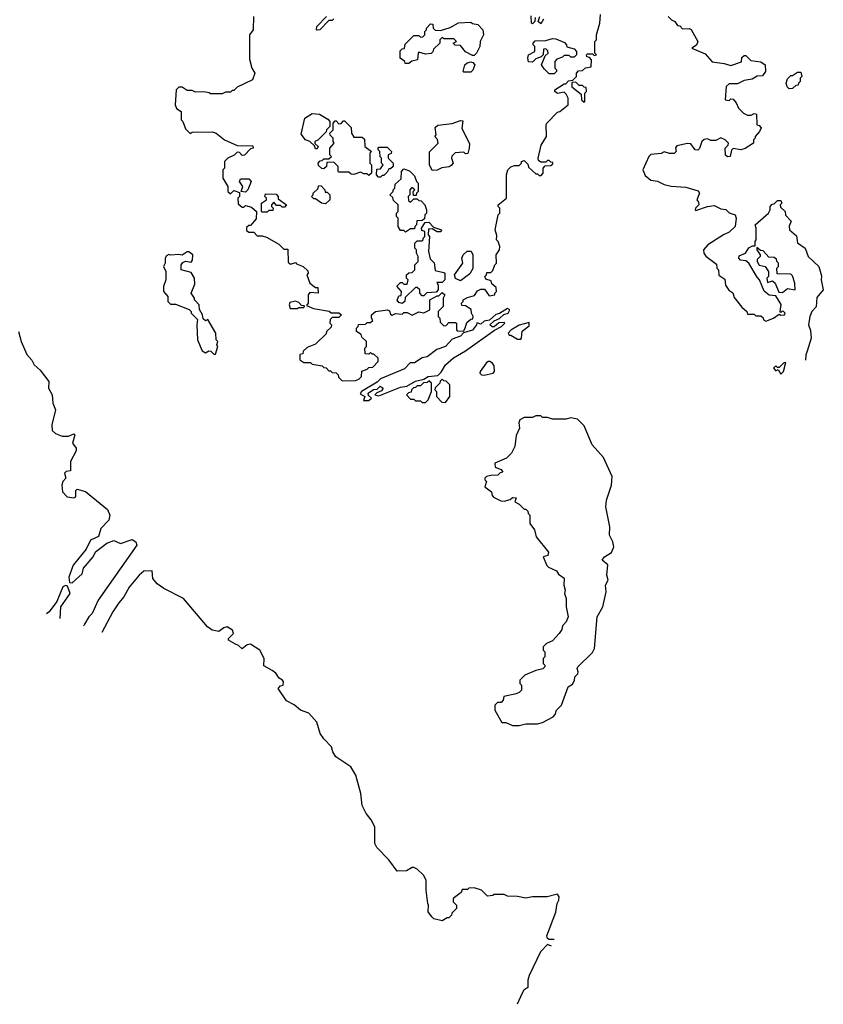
# Model space of a CAD drawing. Extents: x 2220520 to 2384350, y 721165 to 893491.
# Tile 151 of 256: x 2339391 to 2344209, y 761811 to 767715. Entities that reach past the tile are written whole.
import ezdxf

# ---------------------------------------------------------------- set-up
doc = ezdxf.new("R2010")
doc.units = 0

msp = doc.modelspace()

# ---------------------------------------------------------------- linework, layer by layer
at = {"layer": '0CON20XD'}
for points in [[(2340792.5, 767735), (2340790, 767655), (2340770, 767625), (2340768.3, 767478.3), (2340782.5, 767425), (2340800, 767395), (2340787.5, 767355), (2340695, 767310), (2340675, 767290), (2340665, 767290), (2340655, 767280), (2340625, 767280), (2340605, 767270), (2340535, 767270), (2340527, 767277), (2340495, 767282.5), (2340445, 767280), (2340425, 767290), (2340395, 767290), (2340365, 767310), (2340345, 767310), (2340330, 767295), (2340322.5, 767205), (2340331.7, 767181.7), (2340360, 767165), (2340360, 767115), (2340370, 767105), (2340385, 767060), (2340413, 767033), (2340425, 767040), (2340545, 767042.5), (2340570, 767035), (2340620, 766995), (2340695, 766960), (2340788.3, 766958.3), (2340790, 766945), (2340775, 766940), (2340738.3, 766901.7), (2340725, 766900), (2340708.3, 766918.3), (2340695, 766920), (2340677, 766903), (2340640, 766885), (2340620, 766865), (2340620, 766825), (2340610, 766815), (2340610, 766765), (2340640, 766715), (2340640, 766685), (2340655, 766670), (2340675, 766690), (2340708.3, 766678.3), (2340710, 766655), (2340700, 766645), (2340701.7, 766611.7), (2340725, 766590), (2340735, 766590), (2340745, 766600), (2340781.7, 766591.7), (2340810, 766565), (2340808.3, 766521.7), (2340775, 766480), (2340765, 766480), (2340751.7, 766468.3), (2340751.7, 766451.7), (2340765, 766440), (2340795, 766440), (2340815, 766420), (2340845, 766420), (2340871.7, 766411.7), (2340945, 766370), (2340975, 766340), (2340998.3, 766338.3), (2341001.7, 766261.7), (2341015, 766250), (2341045, 766260), (2341051.7, 766251.7), (2341090, 766235), (2341118.3, 766208.3), (2341120, 766195), (2341112.5, 766185), (2341130, 766135), (2341165, 766110), (2341178.3, 766108.3), (2341180, 766075), (2341131.7, 766078.3), (2341120, 766065), (2341120, 766015), (2341111.7, 766001.7), (2341153.6, 765983.6), (2341246.4, 765966.4), (2341258.3, 765958.3), (2341305, 765956.7), (2341320, 765945), (2341305, 765930), (2341265, 765930), (2341251.7, 765918.3), (2341250, 765895), (2341260, 765885), (2341258.3, 765871.7), (2341230, 765845), (2341228.3, 765831.7), (2341165, 765770), (2341115, 765750), (2341091.7, 765728.3), (2341088.3, 765711.7), (2341071.7, 765708.3), (2341070, 765675), (2341095, 765660), (2341135, 765660), (2341145, 765650), (2341205, 765640), (2341215, 765630), (2341228.3, 765628.3), (2341245, 765610), (2341255, 765610), (2341265, 765600), (2341288.3, 765598.3), (2341300, 765585), (2341301.7, 765571.7), (2341325, 765550)], [(2341275, 767720), (2341265, 767710), (2341245, 767710), (2341190, 767655), (2341175, 767652.5), (2341170, 767655), (2341172.5, 767675), (2341230, 767735)], [(2341325, 765550), (2341405, 765552.5), (2341425, 765560), (2341440, 765575), (2341441.7, 765608.3), (2341475, 765620), (2341485, 765630), (2341508.3, 765631.7), (2341540, 765665), (2341540, 765685), (2341515, 765710), (2341505, 765710), (2341495, 765720), (2341485, 765710), (2341461.7, 765711.7), (2341460, 765745), (2341470, 765755), (2341470, 765785), (2341441.7, 765811.7), (2341438.3, 765828.3), (2341410, 765845), (2341410, 765865), (2341420, 765875), (2341421.7, 765888.3), (2341465, 765890), (2341475, 765900), (2341495, 765900), (2341508.3, 765911.7), (2341500, 765925), (2341500, 765945), (2341525, 765966.2), (2341596.1, 765976.1), (2341609.3, 765969.3), (2341615, 765950), (2341625, 765942.5), (2341645, 765952.5), (2341685, 765950), (2341695, 765960), (2341715, 765960), (2341745, 765942.5), (2341785, 765962.5), (2341815, 765957.5), (2341850, 765975), (2341850, 766035), (2341895, 766060), (2341905, 766060), (2341925, 766080), (2341940, 766065), (2341930, 766045), (2341930, 765995), (2341900, 765965), (2341900, 765935), (2341910, 765925), (2341911.7, 765901.7), (2341935, 765880), (2341948.3, 765881.7), (2341965, 765900), (2342005, 765900), (2342010, 765895), (2342010, 765855), (2342015, 765850), (2342051.7, 765848.3), (2342062.5, 765865), (2342071.2, 765898.8), (2342095, 765920), (2342108.3, 765921.7), (2342110, 765935), (2342100, 765955), (2342098.3, 765978.3), (2342065, 766000), (2342041.7, 766001.7), (2342040, 766015), (2342050, 766025), (2342050, 766035), (2342075, 766050), (2342118.3, 766061.7), (2342135, 766090), (2342155, 766100), (2342178.3, 766098.3), (2342205, 766060), (2342240, 766065), (2342240, 766075), (2342250, 766085), (2342248.3, 766108.3), (2342221.7, 766131.7), (2342218.3, 766148.3), (2342185, 766160), (2342180, 766175), (2342190, 766185), (2342191.7, 766198.3), (2342215, 766200), (2342228.3, 766211.7), (2342240, 766245), (2342250, 766255), (2342247.5, 766305), (2342267.5, 766335), (2342270, 766355), (2342260, 766385), (2342250, 766395), (2342251.7, 766421.7), (2342242.5, 766455), (2342260, 766545), (2342270, 766555), (2342270, 766585), (2342260, 766595), (2342260, 766605), (2342310, 766645), (2342310, 766785), (2342317.5, 766815), (2342335, 766832.5), (2342358.3, 766841.7), (2342385, 766840), (2342400, 766855), (2342400, 766865), (2342415, 766870), (2342438.3, 766848.3), (2342441.7, 766831.7), (2342485, 766790), (2342495, 766790), (2342505, 766780), (2342518.3, 766781.7), (2342530, 766795), (2342530, 766825), (2342541.7, 766838.3), (2342575, 766840), (2342588.3, 766851.7), (2342588.3, 766858.3), (2342575, 766860), (2342565, 766870), (2342555, 766870), (2342545, 766860), (2342515, 766860), (2342501.7, 766871.7), (2342500, 766885), (2342518.3, 766961.7), (2342550, 767015), (2342547.5, 767085), (2342552.5, 767095), (2342615, 767160), (2342630, 767165), (2342680, 767205), (2342680, 767245), (2342668.3, 767268.3), (2342655, 767280), (2342615, 767272.5), (2342600, 767285), (2342600, 767295), (2342655, 767330), (2342665, 767330), (2342681.7, 767348.3), (2342708.3, 767351.7), (2342730, 767375), (2342730, 767395), (2342741.7, 767408.3), (2342765, 767410), (2342783, 767427), (2342818.3, 767431.7), (2342820, 767475), (2342808.3, 767488.3), (2342791.7, 767491.7), (2342790, 767505), (2342795, 767510), (2342825, 767510), (2342835, 767500), (2342850, 767505), (2342840, 767515), (2342840, 767585), (2342850, 767595), (2342850, 767625), (2342870, 767695), (2342873, 767747)], [(2342481.7, 767728.3), (2342480, 767705), (2342465, 767690), (2342460, 767695), (2342458.3, 767738.3)], [(2342531.7, 767718.3), (2342515, 767690), (2342500, 767705), (2342510, 767735)], [(2343280, 767735), (2343300, 767715), (2343320, 767705), (2343335, 767680), (2343348.3, 767678.3), (2343365, 767660), (2343405, 767662.5), (2343416.4, 767656.4), (2343457.5, 767585), (2343448.3, 767561.7), (2343420, 767545), (2343500, 767510), (2343543, 767463), (2343615, 767452.5), (2343655, 767440), (2343718.3, 767461.7), (2343721.7, 767488.3), (2343735, 767500), (2343745, 767500), (2343775, 767470), (2343835, 767462.5), (2343860, 767445), (2343863.3, 767405), (2343845, 767377.5), (2343813, 767377), (2343781.7, 767358.3), (2343735, 767350), (2343695, 767330), (2343645, 767330), (2343627.5, 767315), (2343620, 767235), (2343645, 767230), (2343655, 767240), (2343668.3, 767238.3), (2343687, 767217), (2343700, 767185), (2343730, 767155), (2343755, 767142.5), (2343777, 767143), (2343795, 767152.5), (2343808.3, 767148.3), (2343810, 767085), (2343825, 767080), (2343837, 767067), (2343827.5, 767045), (2343800, 767015), (2343800, 767005), (2343790, 766995), (2343790, 766975), (2343741.7, 766941.7), (2343715, 766933.8), (2343668.3, 766941.7), (2343658.3, 766931.7), (2343650, 766895), (2343635, 766892.5), (2343623, 766903), (2343620, 766945), (2343638.3, 766961.7), (2343640, 766975), (2343620, 766995), (2343595, 767007.5), (2343565, 766990), (2343535, 766990), (2343515, 767000), (2343495, 766997.5), (2343480, 766985), (2343467, 766943), (2343457, 766933), (2343440, 766935), (2343415, 766970), (2343395, 766972.5), (2343331.7, 766958.3), (2343322.5, 766947.5), (2343327.5, 766925), (2343315, 766913.3), (2343287, 766913), (2343255, 766922.5), (2343236.4, 766913.6), (2343175, 766907.5), (2343162.5, 766895), (2343127.5, 766815), (2343140.7, 766780.7), (2343175, 766752.5), (2343215, 766747.5), (2343255, 766727.5), (2343297, 766717), (2343385, 766710), (2343458.8, 766688.8), (2343467.5, 766675), (2343450, 766635), (2343461.7, 766621.7), (2343462.5, 766605), (2343442.5, 766585), (2343440, 766575), (2343445, 766570), (2343515, 766594.2), (2343555, 766600), (2343595, 766580), (2343625, 766577.5), (2343645, 766557.5), (2343680, 766545), (2343687.5, 766525), (2343680, 766475), (2343645, 766440), (2343610, 766425), (2343515.9, 766364.1), (2343490, 766335), (2343493.3, 766315), (2343505, 766297.5), (2343568.3, 766248.3), (2343570, 766225), (2343580, 766215), (2343583, 766183), (2343618.3, 766158.3), (2343623, 766123), (2343643.3, 766093.3)], [(2341701.7, 767451.7), (2341700, 767465), (2341672.5, 767485), (2341671.7, 767528.3), (2341685, 767540), (2341698.3, 767541.7), (2341701.7, 767568.3), (2341755, 767620), (2341785, 767620), (2341795, 767610), (2341808.3, 767611.7), (2341820, 767625), (2341820, 767645), (2341830, 767655), (2341830, 767665), (2341855, 767690), (2341868.3, 767688.3), (2341870, 767665), (2341881.7, 767651.7), (2341915, 767650), (2341971.7, 767668.3), (2342023, 767697), (2342095, 767700), (2342105, 767692.5), (2342137, 767687), (2342167.5, 767655), (2342172.5, 767625), (2342152.5, 767585), (2342150, 767555), (2342130, 767515), (2342115, 767500), (2342105, 767500), (2342065, 767522.5), (2342035, 767560), (2342001.7, 767561.7), (2341990, 767575), (2342010, 767585), (2341995, 767600), (2341935, 767600), (2341925, 767607.5), (2341910, 767595), (2341910, 767575), (2341871.7, 767538.3), (2341868.3, 767521.7), (2341857.5, 767512.5), (2341825, 767507.5), (2341785, 767520), (2341780, 767515), (2341776.4, 767473.6), (2341743, 767467), (2341725, 767452.5), (2341701.7, 767451.7)], [(2342595, 767390), (2342565, 767390), (2342535, 767420), (2342520, 767445), (2342541.7, 767498.3), (2342560, 767515), (2342558.3, 767528.3), (2342545, 767540), (2342531.7, 767538.3), (2342530, 767505), (2342518.3, 767491.7), (2342485, 767480), (2342465, 767460), (2342441.7, 767461.7), (2342437.5, 767485), (2342442.5, 767505), (2342480, 767525), (2342480, 767555), (2342470, 767565), (2342470, 767575), (2342481.7, 767588.3), (2342545, 767590), (2342585, 767602.5), (2342605, 767600), (2342658.3, 767578.3), (2342670, 767565), (2342671.7, 767551.7), (2342715, 767540), (2342730, 767525), (2342730, 767505), (2342715, 767490), (2342695, 767490), (2342685, 767500), (2342655, 767500), (2342645, 767490), (2342611.7, 767478.3), (2342600, 767465), (2342600, 767425), (2342610, 767415), (2342610, 767405), (2342595, 767390)], [(2342095, 767400), (2342055, 767400), (2342050, 767405), (2342060, 767445), (2342073, 767457), (2342095, 767462.5), (2342108.3, 767458.3), (2342120, 767445), (2342108.3, 767411.7), (2342095, 767400)], [(2344005, 767300), (2343991.7, 767311.7), (2343986.7, 767335), (2343995, 767360), (2344015, 767380), (2344025, 767380), (2344055, 767400), (2344075, 767400), (2344080, 767375), (2344070, 767365), (2344070, 767345), (2344060, 767335), (2344058.3, 767321.7), (2344045, 767320), (2344025, 767302.5), (2344005, 767300)], [(2342775, 767220), (2342780, 767225), (2342780, 767275), (2342790, 767285), (2342788.3, 767308.3), (2342775, 767310), (2342765, 767320), (2342745, 767320), (2342725, 767340), (2342701.7, 767338.3), (2342701.7, 767311.7), (2342758.3, 767268.3), (2342760, 767235), (2342775, 767220)], [(2341175, 766940), (2341165, 766940), (2341158.3, 766958.3), (2341130, 766985), (2341104, 766994), (2341078.3, 767028.3), (2341100, 767125), (2341145, 767152.5), (2341188.8, 767148.8), (2341238.3, 767118.3), (2341250, 767105), (2341250, 767075), (2341230, 767055), (2341228.3, 767041.7), (2341178.3, 766991.7), (2341160, 766985), (2341161.7, 766971.7), (2341180, 766955), (2341175, 766940)], [(2341485, 766780), (2341475, 766790), (2341455, 766790), (2341435, 766800), (2341395, 766787.5), (2341378.3, 766788.3), (2341365, 766800), (2341305, 766800), (2341300, 766805), (2341300, 766835), (2341275, 766860), (2341231.7, 766858.3), (2341230, 766835), (2341215, 766820), (2341203, 766823), (2341181.7, 766841.7), (2341180, 766855), (2341191.7, 766868.3), (2341205, 766870), (2341215, 766880), (2341245, 766880), (2341260, 766895), (2341250, 766905), (2341250, 766945), (2341277.5, 766975), (2341270, 766985), (2341270, 767005), (2341251.7, 767021.7), (2341250, 767035), (2341270, 767055), (2341270, 767095), (2341281.7, 767108.3), (2341288.3, 767108.3), (2341305, 767090), (2341318.3, 767091.7), (2341331.7, 767108.3), (2341338.3, 767108.3), (2341378.3, 767068.3), (2341380, 767035), (2341395, 767010), (2341445, 767010), (2341458.3, 766998.3), (2341460, 766955), (2341500, 766925), (2341490, 766915), (2341490, 766855), (2341500, 766845), (2341500, 766795), (2341485, 766780)], [(2341865, 766810), (2341847.5, 766845), (2341848.3, 766921.7), (2341900, 766975), (2341896.7, 766996.7), (2341880, 767015), (2341887.5, 767025), (2341881.7, 767068.3), (2341898.3, 767081.7), (2341985, 767092.5), (2342035, 767110), (2342048.3, 767108.3), (2342043, 767063), (2342087, 766973), (2342086.7, 766945), (2342077, 766913), (2342065, 766910), (2342055, 766920), (2342003, 766917), (2341983, 766897), (2341980, 766885), (2341990, 766855), (2341978.3, 766841.7), (2341967, 766833), (2341923, 766827), (2341895, 766812.5), (2341865, 766810)], [(2341555, 766770), (2341541.7, 766771.7), (2341530, 766785), (2341531.7, 766818.3), (2341555, 766820), (2341570, 766845), (2341560, 766855), (2341560, 766885), (2341553, 766893), (2341550, 766925), (2341540, 766935), (2341540, 766945), (2341545, 766950), (2341595, 766950), (2341620, 766925), (2341618.3, 766911.7), (2341600, 766905), (2341600, 766885), (2341630, 766855), (2341630, 766835), (2341615, 766820), (2341605, 766820), (2341595, 766800), (2341575, 766780), (2341565, 766780), (2341555, 766770)], [(2341705, 766440), (2341695, 766450), (2341675, 766450), (2341660, 766475), (2341660, 766525), (2341650, 766535), (2341650, 766555), (2341660, 766565), (2341660, 766605), (2341631.7, 766631.7), (2341628.3, 766648.3), (2341610, 766665), (2341630, 766685), (2341630, 766695), (2341640, 766705), (2341641.7, 766728.3), (2341678.3, 766761.7), (2341680, 766805), (2341695, 766820), (2341728.3, 766808.3), (2341758.3, 766778.3), (2341770, 766745), (2341780, 766735), (2341780, 766685), (2341770, 766675), (2341768.3, 766661.7), (2341751.7, 766661.7), (2341750, 766685), (2341760, 766695), (2341741.7, 766708.3), (2341730, 766695), (2341730, 766665), (2341720, 766655), (2341721.7, 766631.7), (2341735, 766620), (2341755, 766640), (2341775, 766640), (2341785, 766630), (2341798.3, 766628.3), (2341820, 766605), (2341830, 766575), (2341830, 766555), (2341820, 766545), (2341818.3, 766521.7), (2341805, 766510), (2341771.7, 766508.3), (2341770, 766485), (2341760, 766475), (2341758.3, 766461.7), (2341735, 766460), (2341705, 766440)], [(2340745, 766680), (2340720, 766685), (2340730, 766715), (2340710, 766745), (2340715, 766760), (2340765, 766760), (2340780, 766745), (2340760, 766695), (2340745, 766680)], [(2340875, 766560), (2340845, 766560), (2340840, 766565), (2340840, 766615), (2340870, 766635), (2340870, 766645), (2340860, 766655), (2340865, 766670), (2340928.3, 766668.3), (2340940, 766655), (2340941.7, 766641.7), (2340990, 766605), (2340978.3, 766591.7), (2340965, 766590), (2340955, 766600), (2340931.7, 766601.7), (2340915, 766620), (2340900, 766605), (2340900, 766595), (2340910, 766585), (2340908.3, 766571.7), (2340885, 766570), (2340875, 766560)], [(2341225, 766610), (2341200, 766615), (2341165, 766640), (2341155, 766640), (2341140, 766655), (2341150, 766665), (2341150, 766675), (2341178.3, 766701.7), (2341185, 766720), (2341198.3, 766718.3), (2341220, 766695), (2341221.7, 766681.7), (2341235, 766680), (2341250, 766665), (2341250, 766635), (2341225, 766610)], [(2343643.3, 766093.3), (2343666.4, 766076.4), (2343675, 766050), (2343720.7, 765990.7), (2343750, 765965), (2343755, 765950), (2343795, 765950), (2343805, 765940), (2343835, 765940), (2343848.3, 765928.3), (2343850, 765915), (2343865, 765907.5), (2343910, 765925), (2343945, 765950), (2343955, 765943.3), (2343977.5, 765945), (2343980, 765955), (2343970, 765965), (2343962.5, 765967.5), (2343955, 765960), (2343950, 765965), (2343957, 766007), (2343925, 766060), (2343885, 766063.3), (2343855, 766087.5), (2343827.5, 766155), (2343811.7, 766171.7), (2343763.3, 766255), (2343745, 766268.8), (2343713, 766273), (2343702.5, 766285), (2343705, 766300), (2343742.5, 766315), (2343763.6, 766346.4), (2343785, 766360), (2343800, 766360), (2343800, 766385), (2343807.5, 766395), (2343807.5, 766465), (2343800, 766485), (2343880, 766555), (2343890, 766575), (2343890, 766595), (2343901.7, 766608.3), (2343915, 766610), (2343935, 766630), (2343955, 766630), (2343960, 766615), (2343950, 766605), (2343951.7, 766591.7), (2343980, 766565), (2343983, 766543), (2344017, 766507), (2344003.6, 766476.4), (2344006.7, 766455), (2344048.3, 766418.3), (2344055, 766377.5), (2344100, 766345), (2344117.5, 766295), (2344182.5, 766235), (2344199.3, 766179.3), (2344196.7, 766155), (2344209.2, 766095), (2344170.7, 766049.3), (2344166.4, 765993.6), (2344140, 765965), (2344127.5, 765935), (2344120, 765885), (2344131.7, 765851.7), (2344136.2, 765805), (2344112, 765728), (2344104, 765705), (2344103.3, 765672.9)], [(2341685, 766012.5), (2341665, 766020), (2341653.6, 766033.6), (2341665, 766060), (2341678.3, 766061.7), (2341680, 766085), (2341653, 766117), (2341675, 766140), (2341685, 766140), (2341695, 766130), (2341715, 766130), (2341720, 766155), (2341710, 766165), (2341710, 766185), (2341725, 766197.5), (2341745, 766200), (2341760, 766215), (2341760, 766245), (2341780, 766265), (2341780, 766295), (2341770, 766315), (2341770, 766335), (2341760, 766345), (2341760, 766375), (2341775, 766390), (2341805, 766390), (2341810, 766395), (2341810, 766405), (2341820, 766415), (2341820, 766445), (2341801.7, 766451.7), (2341800, 766465), (2341821.7, 766498.3), (2341845, 766500), (2341871.7, 766471.7), (2341920, 766455), (2341917, 766443), (2341895, 766442.5), (2341865, 766460), (2341841.7, 766458.3), (2341840, 766425), (2341847.5, 766415), (2341842.5, 766325), (2341851.7, 766281.7), (2341877, 766257), (2341881.7, 766211.7), (2341935, 766200), (2341940, 766195), (2341940, 766155), (2341925, 766140), (2341891.7, 766138.3), (2341900, 766125), (2341900, 766095), (2341888.3, 766081.7), (2341833, 766077), (2341815, 766060), (2341805, 766060), (2341790, 766075), (2341790, 766095), (2341775, 766110), (2341765, 766110), (2341701.7, 766048.3), (2341700, 766025), (2341685, 766012.5)], [(2340565, 765710), (2340580, 765755), (2340572.5, 765765), (2340580, 765785), (2340570, 765795), (2340567.5, 765835), (2340518.3, 765918.3), (2340505, 765910), (2340491.7, 765921.7), (2340487.5, 765945), (2340468.3, 765978.3), (2340467.5, 766005), (2340440, 766035), (2340440, 766045), (2340420, 766075), (2340441.7, 766128.3), (2340440, 766165), (2340418.3, 766198.3), (2340360, 766215), (2340360, 766245), (2340370, 766260), (2340385, 766267.5), (2340418.3, 766261.7), (2340427, 766273), (2340430, 766305), (2340405, 766322.5), (2340395, 766322.5), (2340365, 766302.5), (2340345, 766307.5), (2340295, 766302.5), (2340285, 766307.5), (2340270.7, 766299.3), (2340262.5, 766285), (2340263.3, 766255), (2340253.3, 766235), (2340267.5, 766205), (2340267.5, 766155), (2340252.5, 766115), (2340252.5, 766085), (2340280, 766055), (2340280, 766025), (2340295, 766010), (2340325, 766010), (2340407, 765977), (2340420, 765965), (2340420, 765955), (2340457, 765917), (2340452.5, 765885), (2340457.5, 765795), (2340485, 765730), (2340505, 765717.5), (2340525, 765730), (2340537, 765727), (2340555, 765710), (2340565, 765710)], [(2342035, 766150), (2342003.6, 766163.6), (2341997.5, 766185), (2342047.5, 766255), (2342042.5, 766285), (2342050, 766305), (2342073, 766327), (2342097, 766327), (2342107.5, 766305), (2342107, 766223), (2342089.3, 766190.7), (2342035, 766150)], [(2343965, 766080), (2343995, 766103.8), (2344040, 766095), (2344038, 766135), (2344025, 766180), (2344015, 766190), (2343931.7, 766191.7), (2343930, 766225), (2343940, 766235), (2343940, 766255), (2343930, 766265), (2343928.3, 766278.3), (2343915, 766290), (2343881.7, 766291.7), (2343848.3, 766328.3), (2343831.7, 766331.7), (2343810, 766350), (2343810, 766335), (2343830, 766305), (2343830, 766295), (2343813, 766277), (2343812.5, 766265), (2343823.9, 766243.9), (2343860, 766235), (2343880, 766205), (2343880, 766175), (2343870, 766165), (2343875, 766140), (2343905, 766150), (2343920, 766135), (2343941.7, 766081.7), (2343965, 766080)], [(2341055, 765983.3), (2341065, 765990), (2341095, 765990), (2341098.3, 765998.3), (2341081.7, 766001.7), (2341065, 766020), (2341045, 766027.5), (2341011.7, 766018.3), (2341007.5, 766005), (2341013.3, 765983.3), (2341055, 765983.3)], [(2341485, 765432.5), (2341500, 765445), (2341481.7, 765461.7), (2341480, 765475), (2341513, 765497), (2341535, 765500), (2341553, 765517), (2341570, 765505), (2341560, 765490), (2341531.7, 765478.3), (2341520, 765465), (2341545, 765460), (2341675, 765512.5), (2341711.7, 765518.3), (2341765, 765547.5), (2341815, 765560), (2341840, 765575), (2341898.3, 765581.7), (2341918.3, 765601.7), (2341943.3, 765645), (2341991.7, 765688.3), (2342065, 765728.8), (2342237.5, 765852.5), (2342280, 765875), (2342300, 765895), (2342295, 765900), (2342263, 765897), (2342235, 765872.5), (2342223, 765873), (2342210, 765885), (2342235, 765910), (2342267, 765923), (2342293, 765947), (2342320, 765955), (2342330, 765975), (2342315, 765982.5), (2342267, 765953), (2342245, 765947.5), (2342207, 765913), (2342175, 765907.5), (2342155, 765890), (2342131.7, 765898.3), (2342130, 765885), (2342105, 765852.5), (2342051.7, 765838.3), (2342035, 765817.5), (2341985, 765800), (2341943.6, 765756.4), (2341891.7, 765738.3), (2341835, 765692.5), (2341805, 765686.7), (2341758.3, 765658.3), (2341733, 765657), (2341698.3, 765621.7), (2341555, 765562.5), (2341535, 765542.5), (2341440, 765485), (2341431.7, 765471.7), (2341460, 765455), (2341452.5, 765432.5), (2341485, 765432.5)], [(2342395, 765800), (2342400, 765805), (2342403, 765847), (2342445, 765880), (2342445, 765900), (2342385, 765882.5), (2342335, 765852.5), (2342320, 765835), (2342325, 765822.5), (2342335, 765822.5), (2342375, 765800), (2342395, 765800)], [(2339384, 765845), (2339399.2, 765785), (2339435, 765707.5), (2339463.6, 765673.6), (2339477.5, 765645), (2339513.8, 765613.8), (2339566, 765545), (2339564.2, 765505), (2339585.7, 765465.7), (2339590, 765415), (2339605.5, 765375), (2339583.3, 765285), (2339585, 765252.5), (2339605, 765233.3), (2339645, 765217.5), (2339683, 765217), (2339715, 765232.5), (2339722.5, 765225), (2339707.5, 765175), (2339730, 765145), (2339729.3, 765130.7), (2339696.7, 765065), (2339695, 765010), (2339670, 765005), (2339660, 764995), (2339667.5, 764965), (2339650, 764945), (2339642.9, 764925), (2339648.6, 764885), (2339675, 764853.8), (2339715, 764847.5), (2339727.5, 764855), (2339728.3, 764891.7), (2339735, 764900), (2339785, 764886.7), (2339917.7, 764777.7), (2339931.1, 764745), (2339925.5, 764715), (2339878.2, 764665), (2339863.9, 764616.1), (2339815, 764593.6), (2339790.6, 764539.4), (2339712.5, 764445), (2339685, 764372.5), (2339689.5, 764339.5), (2339705, 764337.5), (2339765, 764392.5), (2339774.4, 764425.6), (2339831.1, 764495), (2339846.2, 764523.8), (2339913.4, 764576.6), (2339955, 764592.9), (2339995, 764574.4), (2340065, 764598.6), (2340087.1, 764585), (2340093.6, 764565), (2339860.8, 764235), (2339825.4, 764154.6), (2339805, 764134.5), (2339780.4, 764089.6), (2339774.2, 764077.8)], [(2342175, 765583.3), (2342230, 765595), (2342237.5, 765605), (2342235, 765640), (2342225.9, 765655.9), (2342210, 765665), (2342200, 765665), (2342187.5, 765655), (2342152.5, 765605), (2342150, 765595), (2342160, 765585), (2342175, 765583.3)], [(2343955, 765590), (2343970, 765605), (2343985, 765660), (2343971.7, 765658.3), (2343945, 765630), (2343935, 765630), (2343925, 765640), (2343910, 765625), (2343925, 765610), (2343938.3, 765618.3), (2343955, 765590)], [(2341825, 765420), (2341840, 765435), (2341860, 765485), (2341860, 765535), (2341845, 765550), (2341835, 765540), (2341811.7, 765538.3), (2341795, 765520), (2341775, 765520), (2341765, 765510), (2341751.7, 765508.3), (2341740, 765495), (2341738.3, 765481.7), (2341721.7, 765478.3), (2341710, 765465), (2341735, 765440), (2341755, 765440), (2341765, 765430), (2341795, 765430), (2341805, 765420), (2341825, 765420)], [(2341945, 765420), (2341970, 765455), (2341970, 765525), (2341948.3, 765548.3), (2341935, 765550), (2341925, 765560), (2341911.7, 765548.3), (2341910, 765535), (2341881.7, 765508.3), (2341880, 765495), (2341890, 765485), (2341890, 765455), (2341921.7, 765421.7), (2341945, 765420)], [(2342385, 763482.5), (2342425, 763492.5), (2342495, 763492.5), (2342525, 763500), (2342590, 763535), (2342601.7, 763548.3), (2342610, 763575), (2342640, 763605), (2342680, 763715), (2342705, 763730), (2342717, 763753), (2342720, 763775), (2342737, 763793), (2342740, 763805), (2342732.5, 763825), (2342737.5, 763835), (2342825, 763920), (2342837.5, 763945), (2342852.5, 764135), (2342887.5, 764195), (2342906.7, 764285), (2342902.5, 764325), (2342920, 764355), (2342912, 764385), (2342917, 764447), (2342883.3, 764475), (2342897.5, 764495), (2342939.3, 764520.7), (2342952.5, 764555), (2342947.5, 764585), (2342927.5, 764625), (2342928.8, 764675), (2342905.8, 764795), (2342909.2, 764835), (2342940, 764925), (2342943.3, 764975), (2342890.7, 765090.7), (2342822.5, 765165), (2342775, 765280), (2342735, 765320), (2342695, 765327.5), (2342665, 765320), (2342585, 765320), (2342555, 765330), (2342525, 765330), (2342515, 765340), (2342485, 765340), (2342465, 765330), (2342415, 765330), (2342390, 765315), (2342383, 765297), (2342387.5, 765265), (2342368.3, 765221.7), (2342360, 765155), (2342340, 765115), (2342310, 765085), (2342240, 765055), (2342241.7, 765031.7), (2342278.3, 765018.3), (2342288.3, 765001.7), (2342271.7, 764998.3), (2342257, 764983), (2342215, 764982.5), (2342190, 764975), (2342180, 764965), (2342180, 764955), (2342190, 764945), (2342180, 764915), (2342220, 764885), (2342223, 764863), (2342231.7, 764851.7), (2342275, 764830), (2342295, 764827.5), (2342331.7, 764838.3), (2342345, 764850), (2342368.3, 764848.3), (2342360, 764825), (2342385, 764810), (2342415, 764780), (2342425, 764780), (2342438.3, 764768.3), (2342440, 764755), (2342450, 764745), (2342450, 764695), (2342477, 764657), (2342487.5, 764615), (2342561.7, 764521.7), (2342558.3, 764501.7), (2342530, 764495), (2342552.3, 764442.3), (2342561.7, 764431.7), (2342610, 764410), (2342620.7, 764390.7), (2342656.4, 764366.4), (2342653.3, 764325), (2342662.5, 764295), (2342657.5, 764275), (2342667.5, 764245), (2342667.5, 764195), (2342680, 764135), (2342667.5, 764105), (2342645, 764080), (2342641.7, 764058.3), (2342626.4, 764033.6), (2342585, 763990), (2342550, 763975), (2342530, 763955), (2342530, 763935), (2342540, 763925), (2342540, 763895), (2342530, 763885), (2342530, 763855), (2342540, 763845), (2342540, 763835), (2342527, 763823), (2342485, 763812.5), (2342420, 763785), (2342390, 763755), (2342390, 763735), (2342400, 763725), (2342400, 763695), (2342385, 763680), (2342367, 763673), (2342293, 763657), (2342290, 763635), (2342278.3, 763621.7), (2342255, 763620), (2342245, 763610), (2342240, 763605), (2342240, 763575), (2342281.7, 763501.7), (2342305, 763500), (2342345, 763482.5), (2342385, 763482.5)], [(2342596, 762199.8), (2342565, 762199.5), (2342556, 762206), (2342551.9, 762221.9), (2342605, 762364), (2342614.3, 762415), (2342624, 762435), (2342626, 762456), (2342615, 762472.5), (2342553.6, 762456.4), (2342465, 762456.2), (2342425, 762447.5), (2342375, 762457.5), (2342315, 762460), (2342295, 762470), (2342235, 762470), (2342227, 762463), (2342195, 762460), (2342160, 762495), (2342115, 762510), (2342083, 762507), (2342075, 762500), (2342045, 762500), (2342038.3, 762481.7), (2341990, 762445), (2341990, 762425), (2342010, 762405), (2342010, 762385), (2341981.7, 762358.3), (2341980, 762345), (2341965, 762330), (2341955, 762330), (2341925, 762312.5), (2341875, 762323.3), (2341862.5, 762335), (2341840, 762365), (2341842.5, 762405), (2341837.5, 762415), (2341827.5, 762495), (2341827.5, 762555), (2341812.5, 762585), (2341775, 762622.5), (2341755, 762632.5), (2341745, 762632.5), (2341709.3, 762610.7), (2341655, 762610), (2341605, 762677.5), (2341531.7, 762751.7), (2341520, 762775), (2341520, 762875), (2341498.3, 762918.3), (2341467.5, 762955), (2341443.6, 763003.6), (2341436.1, 763076.1), (2341406.7, 763185), (2341376.7, 763235), (2341286, 763296), (2341268.8, 763325), (2341260, 763355), (2341213.8, 763403.8), (2341193.3, 763435), (2341173.6, 763503.6), (2341125, 763557.5), (2341075, 763574), (2341036.1, 763606.1), (2340990.9, 763630.9), (2340940, 763705), (2340955, 763720), (2340970, 763725), (2340972.5, 763745), (2340967.5, 763755), (2340947, 763767), (2340925.9, 763795.9), (2340905, 763812.5), (2340855, 763840), (2340857.5, 763885), (2340830, 763935), (2340775, 763970), (2340754.1, 763965.9), (2340725, 763942.5), (2340703, 763963), (2340685, 763970), (2340642.5, 763995), (2340642.5, 764005), (2340673.3, 764035), (2340667.5, 764055), (2340635, 764074), (2340615, 764068.8), (2340585, 764046.7), (2340545, 764053.8), (2340516.7, 764075), (2340373.9, 764243.9), (2340255, 764303.8), (2340215, 764333.3), (2340190, 764365), (2340185, 764410), (2340135, 764408), (2340108, 764385), (2340047.3, 764312.7), (2340016.2, 764253.8), (2339985, 764219.2), (2339949.5, 764165), (2339884.2, 764041.2)], [(2339633.4, 764124.7), (2339638.1, 764195), (2339694.3, 764275), (2339678.8, 764318.8), (2339665, 764322.9), (2339650, 764315), (2339613.5, 764226.5), (2339567.5, 764165), (2339552.2, 764151.7)], [(2342579, 762160.2), (2342555, 762169.2), (2342513.4, 762126.6), (2342445.8, 761984.2), (2342437.3, 761955), (2342437.7, 761927.7), (2342437.2, 761912.8), (2342414.1, 761895.9), (2342402.8, 761877.2), (2342374.1, 761811.2)]]:
    msp.add_lwpolyline(points, dxfattribs=at)

doc.saveas('drawing.dxf')
